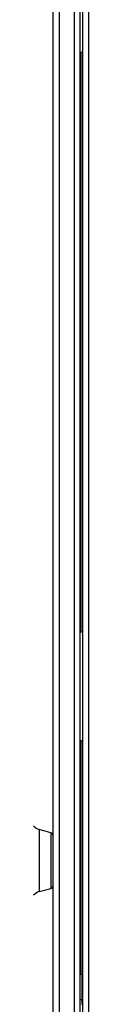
# Model space of a CAD drawing. Header units: millimetres. Extents: x -40 to 419, y 0 to 295.
# Tile 8 of 85: x 108.854 to 109.764, y 71.366 to 89.386. Entities that reach past the tile are written whole.
import ezdxf

# ---------------------------------------------------------------- set-up
doc = ezdxf.new("R2010")
doc.units = ezdxf.units.MM
doc.layers.add('BW4C_TWINTOWER_H', color=7, linetype='Continuous')
doc.layers.add('Standard', color=7, linetype='Continuous')

# ---------------------------------------------------------------- blocks, each defined once
blk = doc.blocks.new('SE3')
at = {"layer": 'BW4C_TWINTOWER_H', "color": 7, "linetype": 'Continuous'}
for p, q in [((109.106, 117.815), (109.106, 71.055)), ((109.226, 71.055), (109.226, 117.805)), ((109.498, 117.425), (109.498, 71.055)), ((109.606, 71.055), (109.606, 117.425)), ((109.646, 108.867), (109.646, 71.053)), ((109.764, 71.053), (109.764, 108.867)), ((109.626, 88.785), (109.606, 88.785)), ((109.626, 78.185), (109.626, 88.785)), ((109.646, 88.785), (109.626, 88.785)), ((109.606, 78.185), (109.626, 78.185)), ((109.626, 78.185), (109.646, 78.185)), ((109.626, 76.185), (109.606, 76.185)), ((109.626, 71.915), (109.626, 76.185)), ((109.646, 76.185), (109.626, 76.185)), ((108.854, 74.564), (108.854, 73.429)), ((109.069, 74.506), (108.854, 74.564)), ((109.069, 74.506), (109.069, 73.486)), ((108.854, 73.429), (109.069, 73.486)), ((109.606, 71.915), (109.626, 71.915)), ((109.626, 71.915), (109.646, 71.915)), ((109.636, 71.915), (109.636, 71.366)), ((109.641, 71.366), (109.641, 71.915)), ((109.606, 71.455), (109.636, 71.455)), ((109.636, 71.366), (109.641, 71.366))]:
    blk.add_line(p, q, dxfattribs=at)
for centre, radius, start, end in [((108.906, 74.757), 0.2, 218.9689, 255), ((109.056, 74.458), 0.05, 0, 75), ((109.056, 73.535), 0.05, 285, 0), ((108.906, 73.235), 0.2, 105, 141.0311)]:
    blk.add_arc(centre, radius, start, end, dxfattribs=at)

msp = doc.modelspace()

# ---------------------------------------------------------------- block references
at = {"layer": 'Standard'}
msp.add_blockref('SE3', (0, 0), dxfattribs=at)

doc.saveas('drawing.dxf')
